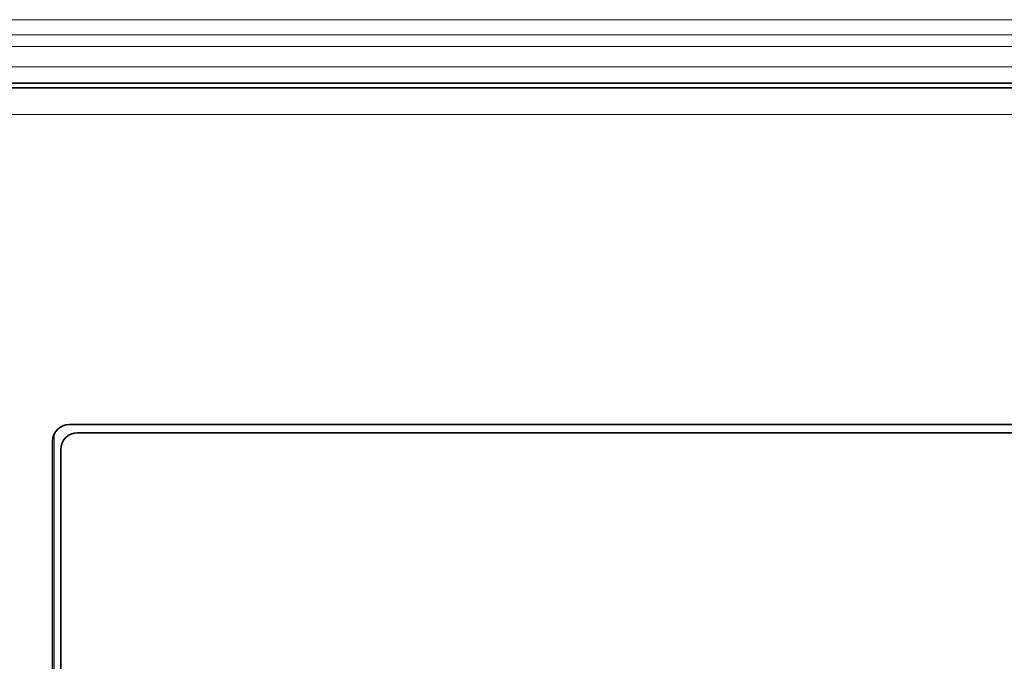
# Model space of a CAD drawing. Header units: millimetres. Extents: x 0 to 1118, y 0 to 864.
# Tile 15 of 85: x 208 to 247, y 231 to 257. Entities that reach past the tile are written whole.
import ezdxf

# ---------------------------------------------------------------- set-up
doc = ezdxf.new("R2010")
doc.units = ezdxf.units.MM

msp = doc.modelspace()

# ---------------------------------------------------------------- linework, layer by layer
at = {"color": 7, "linetype": 'Continuous', "lineweight": 18}
for p, q in [((444.61, 256.764), (199.377, 256.764)), ((444.61, 256.155), (199.377, 256.155)), ((444.61, 255.683), (199.377, 255.683)), ((444.61, 254.876), (199.377, 254.876)), ((444.61, 254.043), (199.377, 254.043)), ((445.095, 252.959), (198.892, 252.959)), ((209.12, 240.11), (209.12, 146.722))]:
    msp.add_line(p, q, dxfattribs=at)
at = {"color": 7, "linetype": 'Continuous', "lineweight": 35}
for p, q in [((444.61, 254.209), (199.377, 254.209)), ((445.095, 254.026), (198.892, 254.026)), ((295.224, 240.508), (209.73, 240.508)), ((294.217, 240.175), (210.057, 240.175)), ((209.064, 239.841), (209.064, 146.991)), ((209.39, 239.508), (209.39, 147.325))]:
    msp.add_line(p, q, dxfattribs=at)
for centre in [(209.73, 239.841), (210.057, 239.508)]:
    msp.add_arc(centre, 0.667, 90, 180, dxfattribs=at)

doc.saveas('drawing.dxf')
